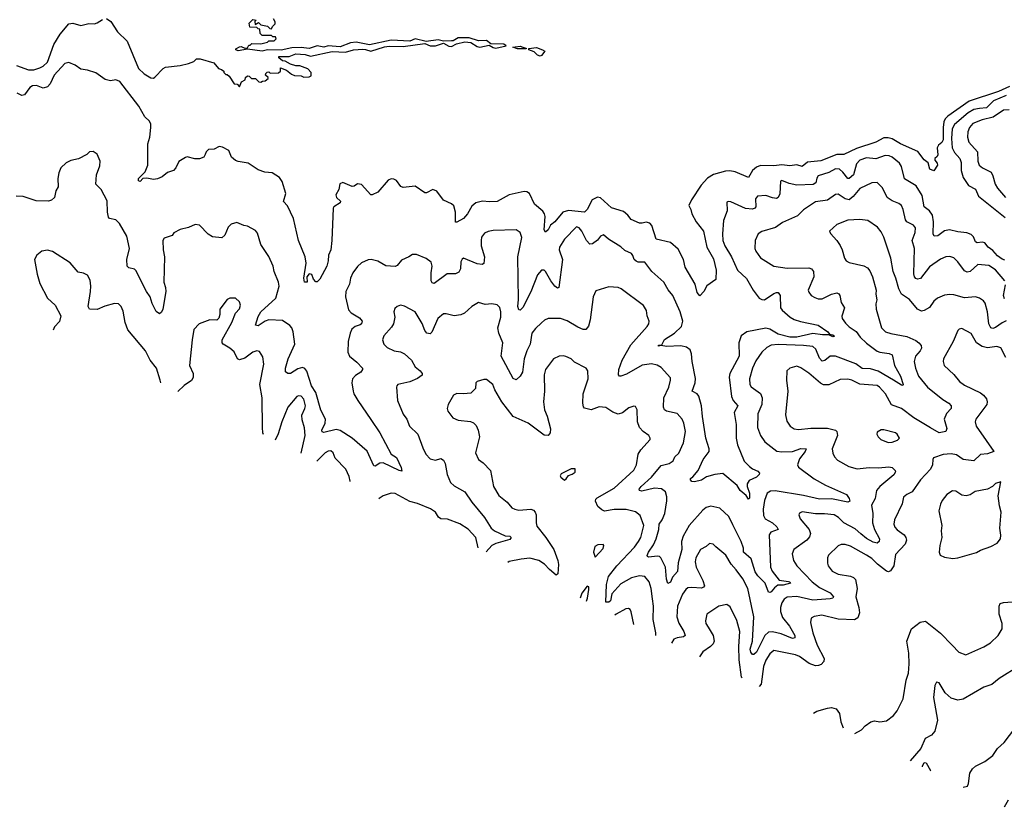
# Model space of a CAD drawing. Extents: x 2057697 to 2160550, y 827490 to 1016834.
# Tile 64 of 256: x 2099599 to 2106931, y 839518 to 845378. Entities that reach past the tile are written whole.
import ezdxf

# ---------------------------------------------------------------- set-up
doc = ezdxf.new("R2010")
doc.units = 0

msp = doc.modelspace()

# ---------------------------------------------------------------- linework, layer by layer
at = {"layer": '0CON20XD'}
for points in [[(2099575, 845038.6), (2099665.8, 845005.8), (2099704.3, 845005.7), (2099749.3, 845019.3), (2099775, 845032.5), (2099805, 845062.5), (2099852.7, 845195), (2099899.9, 845270.1), (2099965, 845346.9), (2099995, 845352.3), (2100055, 845335.7), (2100115, 845350.5), (2100155, 845347.5), (2100176.1, 845353.9), (2100215, 845379.8)], [(2100245, 845386.1), (2100278.7, 845365), (2100327.2, 845287.2), (2100398.2, 845218.2), (2100485, 845016), (2100525, 844976.2), (2100575, 844946.2), (2100595, 844943.8), (2100605, 844950), (2100666.7, 845015), (2100684.1, 845025.9), (2100795, 845036.7), (2100855, 845052.5), (2100895, 845067.5), (2100915, 845087.5), (2100943.3, 845086.7), (2101045, 845056.7), (2101080, 845015), (2101101.7, 845008.3), (2101120, 844995), (2101120, 844985), (2101135, 844970), (2101145, 844970), (2101159.3, 844959.3), (2101195, 844900), (2101218.3, 844898.3), (2101235, 844880), (2101250, 844915), (2101278.3, 844931.7), (2101281.7, 844948.3), (2101295, 844960), (2101308.3, 844958.3), (2101325, 844940), (2101355, 844940), (2101380, 844915), (2101395, 844912.5), (2101408.3, 844921.7), (2101427, 844923), (2101448.3, 844941.7), (2101448.3, 844948.3), (2101430, 844965), (2101431.7, 844978.3), (2101441.7, 844988.3), (2101455, 844990), (2101465, 844980), (2101527, 844983), (2101540, 844995), (2101540, 845020), (2101585, 845002.5), (2101622.5, 844972.5), (2101645, 844963.3), (2101695, 844960), (2101715, 844950), (2101755, 844952), (2101770, 844960), (2101770, 844985), (2101743.6, 845013.6), (2101685, 845033.8), (2101655, 845034), (2101615, 845046.7), (2101575, 845070), (2101555, 845072.5), (2101530, 845095), (2101530, 845105), (2101605, 845105.4), (2101655, 845123.3), (2101725, 845118.9), (2101765, 845106.2), (2101925, 845142.1), (2102024, 845136), (2102085, 845153.1), (2102155, 845158.6), (2102175, 845157.7), (2102215, 845143.2), (2102315, 845175.3), (2102350.3, 845180.3), (2102455, 845180), (2102615, 845201.2), (2102655, 845183.9), (2102695.3, 845184.7), (2102755, 845204.6), (2102795, 845182.3), (2102815, 845180), (2102851.9, 845198.1), (2102915, 845213), (2102958, 845208), (2103005, 845178.9), (2103025, 845174), (2103095, 845190), (2103125, 845170.9), (2103145, 845166.7), (2103222.5, 845185), (2103205, 845196.9), (2103107.5, 845197.5), (2103075, 845222.8), (2103015, 845220.4), (2102945, 845242.7), (2102865, 845243.9), (2102828.2, 845221.8), (2102815, 845220), (2102755, 845219.5), (2102715, 845227.8), (2102625, 845216.7), (2102545, 845234.7), (2102505, 845219.2), (2102365, 845226.7), (2102205, 845191.2), (2102105, 845212.2), (2102063.7, 845206.3), (2101985, 845176.7), (2101896.8, 845183.2), (2101865, 845173.4), (2101815, 845184.6), (2101755, 845164.1), (2101695, 845171.8), (2101625, 845168.8), (2101545, 845151.8), (2101445, 845154.6), (2101405, 845144.6), (2101295, 845160), (2101225, 845146.2), (2101207.5, 845155), (2101208.3, 845161.7), (2101235, 845177.5), (2101249.3, 845179.3), (2101275, 845167.5), (2101295, 845170), (2101305, 845190), (2101315, 845190), (2101328.3, 845201.7), (2101395, 845197.5), (2101445, 845210), (2101455, 845220), (2101495, 845220), (2101510, 845235), (2101505, 845250), (2101485, 845250), (2101475, 845260), (2101405, 845260), (2101390, 845275), (2101388.3, 845308.3), (2101375, 845310), (2101365, 845320), (2101313.3, 845323.3), (2101308.3, 845351.7), (2101335, 845380), (2101360, 845375), (2101350, 845365), (2101351.7, 845341.7), (2101378.3, 845358.3), (2101395, 845340), (2101445, 845330), (2101461.7, 845311.7), (2101475, 845310), (2101481.7, 845328.3), (2101501.7, 845348.3), (2101501.7, 845361.7), (2101490, 845385)], [(2103305, 845162), (2103272.5, 845175), (2103325, 845180.8), (2103372.5, 845165), (2103365, 845162.5), (2103305, 845162)], [(2103475, 845108.2), (2103455, 845114.7), (2103429, 845139), (2103390, 845155), (2103390, 845165), (2103447.5, 845172.5), (2103492, 845155), (2103510, 845145), (2103485, 845112.5), (2103475, 845108.2)], [(2106968.8, 844881.2), (2106887.8, 844845), (2106668.7, 844771.3), (2106509.7, 844660.3), (2106489.7, 844640.3), (2106481.5, 844618.5), (2106475.2, 844575), (2106474.8, 844485), (2106465.2, 844464.8), (2106442.2, 844445), (2106430, 844425), (2106436.1, 844373.9), (2106430, 844360), (2106412.5, 844345), (2106413.8, 844333.8), (2106431.7, 844311.7), (2106432.5, 844295), (2106406.7, 844253.3), (2106376.2, 844265), (2106362.9, 844312.9), (2106334.4, 844335), (2106287.2, 844397.2), (2106158, 844455), (2106095, 844490.8), (2106065, 844499.3), (2106035, 844498.6), (2105975, 844467.1), (2105830.4, 844419.6), (2105735, 844374.6), (2105685, 844374.4), (2105565, 844327), (2105465, 844318.9), (2105425, 844286.7), (2105385, 844299.5), (2105335, 844290.6), (2105275, 844299.4), (2105215, 844290.7), (2105115, 844292.6), (2105085, 844280.2), (2105056.7, 844255), (2105025, 844204.2), (2104926.7, 844246.7), (2104886.2, 844253.8), (2104855, 844251.2), (2104765, 844226.2), (2104721.6, 844198.4), (2104673.5, 844146.5), (2104602.2, 844037.8), (2104582.9, 843995), (2104597.5, 843965), (2104603.1, 843935), (2104637.3, 843875), (2104691.2, 843805), (2104716.9, 843686.9), (2104765, 843598.8), (2104784.2, 843515.8), (2104782.5, 843445), (2104715, 843397.5), (2104693.6, 843356.4), (2104665, 843322.5), (2104645, 843347.5), (2104629.7, 843409.7), (2104555, 843536.7), (2104541.9, 843595), (2104501.5, 843671.4), (2104445, 843720.4), (2104338.1, 843745), (2104306.1, 843846.1), (2104291.5, 843865), (2104265, 843872.9), (2104235, 843864.2), (2104215, 843865.3), (2104152.6, 843892.6), (2104127, 843925), (2104095, 843950.8), (2104005, 843979.1), (2103925, 844053.3), (2103901.5, 844058.6), (2103863, 844037), (2103824.6, 843965), (2103805, 843946.2), (2103685, 843957.9), (2103644.3, 843945.7), (2103582.9, 843875), (2103551.8, 843848.2), (2103535, 843814.3), (2103515, 843796.2), (2103505.8, 843815), (2103512.5, 843915), (2103508.2, 843935), (2103493.9, 843953.9), (2103433.4, 844005), (2103394.6, 844085), (2103376.7, 844096.7), (2103355, 844100.2), (2103245, 844076.1), (2103155, 844026.2), (2103096.9, 844023.1), (2103045, 844028.2), (2102995, 844015.4), (2102965, 843991.1), (2102932.7, 843935), (2102905, 843897.8), (2102855, 843871.2), (2102845, 843872.5), (2102845.4, 843945), (2102832.6, 843992.6), (2102815, 844007.5), (2102755.7, 844035), (2102705, 844102.5), (2102675, 844115.8), (2102628.8, 844091.2), (2102615, 844091.2), (2102545, 844140.8), (2102455, 844129.2), (2102437.9, 844137.9), (2102405, 844181.2), (2102385, 844192), (2102365, 844193.8), (2102343.3, 844185), (2102265, 844096.2), (2102225, 844076), (2102215, 844076.2), (2102145, 844152), (2102115, 844156), (2102090.3, 844139.7), (2102075, 844137.5), (2102005, 844167.5), (2101984.1, 844155.9), (2101976.2, 844115), (2101953.8, 844075), (2101958.8, 844055), (2101987.9, 844027.9), (2101985.8, 844015), (2101938.8, 843985), (2101932.5, 843975), (2101924.4, 843735), (2101915.6, 843665), (2101898, 843625), (2101896, 843585), (2101885.8, 843544.2), (2101835, 843447.5), (2101815, 843427.5), (2101805, 843427.5), (2101786.4, 843446.4), (2101775, 843482.5), (2101755, 843486.7), (2101737.5, 843465), (2101740, 843425), (2101720, 843425), (2101714, 843455), (2101733, 843567), (2101725.6, 843615), (2101675.7, 843735), (2101638.8, 843898.8), (2101592.8, 843992.8), (2101564.2, 844025), (2101580, 844085), (2101552.5, 844175), (2101535, 844203.3), (2101478, 844238), (2101425, 844244.2), (2101375, 844262), (2101300.8, 844310.8), (2101225, 844322), (2101205, 844331.2), (2101177.5, 844355), (2101156, 844405), (2101110.5, 844430.4), (2101085, 844433.8), (2101046.1, 844413.9), (2101005, 844413.3), (2100986.7, 844395), (2100981.2, 844375), (2100970, 844355), (2100937.7, 844342.3), (2100902.9, 844342.9), (2100847.3, 844357.3), (2100835, 844354), (2100785, 844322.5), (2100761.9, 844275), (2100745, 844257.1), (2100699.4, 844240.6), (2100660.2, 844209.8), (2100626.1, 844193.9), (2100595, 844188.1), (2100545, 844198.8), (2100515, 844196.7), (2100495, 844173.8), (2100485, 844180), (2100485, 844196.2), (2100534.4, 844245.6), (2100554.2, 844295), (2100552.5, 844455), (2100567.1, 844505), (2100576, 844575), (2100575, 844600), (2100565, 844622.5), (2100530, 844655), (2100485.7, 844735), (2100345, 844917.5), (2100315, 844931.2), (2100275, 844923.3), (2100235, 844933.8), (2100165, 844982), (2100105, 845002.9), (2100055, 845010.8), (2100011.2, 845038.8), (2099965, 845058.6), (2099935, 845053.3), (2099855, 844965.4), (2099825, 844901.4), (2099805, 844878.9), (2099775, 844870), (2099725, 844888.8), (2099695, 844886.6), (2099675.3, 844874.7), (2099635, 844818.8), (2099615, 844813.8), (2099581.3, 844831.3)], [(2106945, 844813.9), (2106851.1, 844775), (2106798.1, 844721.9), (2106747.1, 844717.1), (2106705, 844710.7), (2106661.8, 844685), (2106561.3, 844598.7), (2106543.1, 844566.9), (2106537, 844495), (2106543.2, 844425), (2106560.6, 844390.6), (2106600.2, 844345), (2106608.6, 844315), (2106608.9, 844255), (2106623.7, 844205), (2106663.8, 844145), (2106717.5, 844117.5), (2106738.9, 844065), (2106937.3, 843907.3)], [(2106967.9, 844707.9), (2106925, 844705.3), (2106847.2, 844652.8), (2106765, 844633.8), (2106697.5, 844605), (2106671.8, 844575), (2106660.4, 844545), (2106657.5, 844505), (2106666.2, 844466.2), (2106732.5, 844395), (2106734.6, 844325), (2106745, 844295.8), (2106767.5, 844275), (2106832.8, 844242.8), (2106846.7, 844216.7), (2106863.8, 844155), (2106881.2, 844125), (2106938.9, 844055)], [(2104933.2, 842306.8), (2104933.2, 842265), (2104945.3, 842215.3), (2104993.1, 842093.1), (2105032.6, 842052.6), (2105055, 842036), (2105095, 842020), (2105108.8, 842005), (2105106.7, 841995), (2105086.2, 841975), (2105030.9, 841949.1), (2105016.7, 841925), (2105015.4, 841905), (2105034.3, 841855), (2105033, 841817), (2105025, 841810), (2105009.1, 841839.1), (2104965, 841874.2), (2104941.7, 841911.7), (2104835, 842000.6), (2104775, 841995.2), (2104712.2, 841977.8), (2104675, 841951.1), (2104625, 841940), (2104605, 841943.1), (2104594.3, 841955), (2104594.2, 841965), (2104612.7, 841977.3), (2104652, 842025), (2104689.2, 842105), (2104732.9, 842165), (2104732.2, 842185), (2104708.9, 842265), (2104683.6, 842426.4), (2104676.1, 842505), (2104656.4, 842576.4), (2104643.3, 842593.3), (2104605.7, 842615), (2104628.8, 842675), (2104630.6, 842709.4), (2104606, 842834), (2104602.1, 842892.1), (2104592.4, 842922.4), (2104565, 842942.7), (2104522.5, 842952.5), (2104416.1, 842946.1), (2104376.4, 842953.6), (2104355, 842950), (2104355, 842955.6), (2104380.7, 842959.3), (2104400.4, 842999.6), (2104475.5, 843045), (2104528.2, 843095), (2104536.1, 843135), (2104517.3, 843205), (2104463.8, 843325), (2104428.5, 843368.6), (2104395.4, 843425.4), (2104305.5, 843505.5), (2104255, 843573.8), (2104205, 843574.3), (2104190.7, 843580.7), (2104175.8, 843595), (2104166, 843624), (2104155, 843638.8), (2104105, 843662), (2104075, 843689.2), (2103982.5, 843745), (2103946.4, 843776.4), (2103925, 843768.8), (2103901.1, 843738.9), (2103865, 843711.4), (2103845, 843707.1), (2103818.6, 843735), (2103785, 843806), (2103765, 843828.8), (2103744.2, 843835.8), (2103655.7, 843745), (2103618.1, 843685), (2103616.7, 843665), (2103640, 843595), (2103614.2, 843385.8), (2103605, 843380.8), (2103585, 843394.3), (2103554.8, 843434.8), (2103515, 843505.8), (2103505, 843515.7), (2103485, 843515.7), (2103455, 843480.8), (2103405, 843354.3), (2103345, 843236.7), (2103325, 843216), (2103315, 843220), (2103308.8, 843245), (2103313.4, 843296.6), (2103309.6, 843615), (2103337.8, 843757.8), (2103326.2, 843795), (2103295, 843813.8), (2103125, 843809.4), (2103086.7, 843803.3), (2103059.4, 843790.6), (2103038.9, 843761.1), (2103034.5, 843735), (2103036.5, 843695), (2103060, 843615), (2103055, 843563.3), (2103043.9, 843556.1), (2103005, 843561.4), (2102905, 843603.3), (2102895, 843597.5), (2102884.3, 843575.7), (2102881.4, 843525), (2102869.1, 843500.9), (2102843.3, 843486.7), (2102783.3, 843486.7), (2102685, 843414.5), (2102670.2, 843420.2), (2102664, 843435), (2102662.5, 843495), (2102670.6, 843545), (2102663.8, 843575), (2102625, 843601.2), (2102555, 843630), (2102525, 843630), (2102496.7, 843615), (2102441.2, 843588.8), (2102411.2, 843548.8), (2102395, 843542), (2102325, 843545.8), (2102265, 843580.8), (2102216.1, 843593.9), (2102195, 843592), (2102145, 843568.8), (2102115, 843542.9), (2102080, 843495), (2102062.5, 843455), (2102055, 843411.2), (2102028.9, 843355), (2102025.6, 843315), (2102048.6, 843218.6), (2102066.3, 843196.3), (2102128.7, 843158.7), (2102150.5, 843135), (2102145, 843115.8), (2102135, 843107.5), (2102097.5, 843095), (2102073.1, 843075), (2102058.9, 843045), (2102045.5, 842985), (2102042.5, 842905), (2102054.4, 842875), (2102110.8, 842830.8), (2102152.5, 842785), (2102152.5, 842775), (2102139.2, 842755), (2102100, 842730), (2102078.1, 842705), (2102073.1, 842675), (2102083.1, 842615), (2102088.1, 842595), (2102116.7, 842545), (2102212.7, 842402.7), (2102281.8, 842305), (2102365, 842146), (2102405, 842120), (2102440, 842045), (2102445, 842020), (2102425, 842023.3), (2102305, 842080), (2102281.1, 842078.9), (2102245, 842056.2), (2102235, 842057.5), (2102186.8, 842166.8), (2102075.8, 842265), (2101985, 842320.4), (2101955, 842328.8), (2101865, 842307.5), (2101851.1, 842311.1), (2101850, 842325), (2101874.2, 842375.8), (2101877.2, 842405), (2101842.5, 842472.5), (2101804.4, 842605), (2101772.9, 842655), (2101737.3, 842762.7), (2101723.1, 842783.1), (2101705, 842791.5), (2101669.2, 842780.8), (2101615, 842745.6), (2101595, 842746), (2101579.2, 842759.2), (2101577.8, 842785), (2101597.2, 842855), (2101647.3, 842965), (2101634.5, 843055), (2101624.4, 843085), (2101611.7, 843101.7), (2101555, 843139.5), (2101455, 843144.6), (2101425.9, 843134.1), (2101375, 843100.5), (2101354.5, 843104.6), (2101375, 843168.8), (2101394.5, 843205), (2101506.7, 843305), (2101530.6, 843395), (2101525.5, 843425.5), (2101493.1, 843505), (2101485.7, 843545), (2101455, 843616), (2101394.2, 843705), (2101369.7, 843789.7), (2101355, 843808.8), (2101295, 843841.2), (2101267.7, 843847.7), (2101215, 843868.8), (2101174.3, 843855.7), (2101151.2, 843835), (2101125.7, 843774.3), (2101105, 843756.2), (2101035, 843763.8), (2101003, 843783), (2100938.8, 843848.8), (2100905, 843853.3), (2100855, 843831.2), (2100795, 843816.2), (2100747, 843793), (2100735, 843772.5), (2100675, 843753.3), (2100664, 843735), (2100667.5, 843665), (2100677.5, 843615), (2100671.4, 843425), (2100684, 843385), (2100686.2, 843355), (2100665.8, 843225), (2100655, 843202.5), (2100639.3, 843190.7), (2100615, 843207.5), (2100585, 843266.7), (2100571.1, 843315), (2100542.9, 843355), (2100465, 843511.2), (2100455, 843522), (2100412.7, 843532.7), (2100398.8, 843545), (2100396.7, 843595), (2100417.3, 843675), (2100396.9, 843766.9), (2100341.4, 843861.4), (2100315, 843888.6), (2100268.8, 843898.8), (2100259.4, 843909.4), (2100251.9, 843945), (2100250.9, 844030.9), (2100206.2, 844115), (2100166.2, 844155), (2100172, 844225), (2100195, 844290), (2100198.8, 844325), (2100175, 844377.5), (2100146.4, 844396.4), (2100120, 844395), (2100100, 844375), (2100036.4, 844343.6), (2099979.3, 844330.7), (2099945, 844313.3), (2099906.7, 844275), (2099891.2, 844238.8), (2099882.7, 844197.3), (2099885.7, 844135), (2099867.5, 844105), (2099858, 844055), (2099835.7, 844034.3), (2099812.7, 844027.3), (2099721.2, 844031.2), (2099625, 844062), (2099573.9, 844066.1)], [(2106935, 843590), (2106915, 843597.1), (2106880.9, 843620.9), (2106845, 843661), (2106811.6, 843685), (2106785, 843718.8), (2106765, 843723.8), (2106727.9, 843717.9), (2106716, 843725), (2106701.9, 843761.9), (2106685, 843779.5), (2106652.2, 843792.2), (2106585, 843799.2), (2106524, 843814), (2106485, 843806.1), (2106435, 843770), (2106407.9, 843767.9), (2106400.4, 843785), (2106404.8, 843875), (2106395.3, 843925), (2106375.2, 843955.2), (2106333.8, 843985), (2106320.6, 844070.6), (2106275, 844142.2), (2106188.6, 844195), (2106165.5, 844285), (2106150.7, 844310.7), (2106095, 844355.4), (2106073.3, 844365), (2106045, 844367.5), (2105975, 844344), (2105905, 844350), (2105855, 844332.3), (2105831.6, 844305), (2105808.2, 844225), (2105775, 844195.5), (2105765, 844195.6), (2105727.8, 844245), (2105705, 844265.3), (2105675, 844269.6), (2105625, 844241.9), (2105544.8, 844215.3), (2105535, 844198.8), (2105528.2, 844165), (2105507.1, 844152.9), (2105386.6, 844146.6), (2105328.3, 844158.3), (2105275, 844181.2), (2105265, 844177.5), (2105258.3, 844081.7), (2105247.5, 844055), (2105235, 844048.6), (2105205, 844051.8), (2105155, 844069.5), (2105093.6, 844066.4), (2105079.4, 844045), (2105081.4, 843985), (2105074, 843975), (2105055, 843968.2), (2105004.3, 843974.3), (2104895, 844023.8), (2104875, 844026.7), (2104865, 844020), (2104866.7, 843955), (2104839.4, 843885), (2104831.5, 843785), (2104836.2, 843735), (2104850, 843695), (2104900.5, 843615), (2104945, 843515.7), (2105012.5, 843452.5), (2105060, 843365), (2105105, 843306.5), (2105125, 843295.4), (2105145, 843294.6), (2105215, 843341.5), (2105235, 843349.5), (2105247.8, 843347.8), (2105262.5, 843325), (2105264.5, 843235), (2105276.7, 843216.7), (2105337.1, 843165), (2105367.4, 843147.4), (2105413.5, 843133.5), (2105545.3, 843105.4), (2105616, 843055), (2105628.3, 843038.3), (2105655, 843033.8), (2105666.1, 843023.9), (2105655, 843019.2), (2105624.2, 843034.2), (2105577.6, 843032.3), (2105505, 843043.4), (2105385, 843016.7), (2105335, 843016.1), (2105248.3, 843038.3), (2105185, 843075.2), (2105155, 843083), (2105015, 843056.2), (2104971.4, 843025), (2104953.1, 842975), (2104956.9, 842875), (2104887.3, 842745), (2104881.9, 842718.1), (2104898.5, 842575), (2104911.5, 842545), (2104946.4, 842505), (2104920, 842455), (2104935.2, 842365.2), (2104933.2, 842306.8)], [(2106934.1, 843434.1), (2106865, 843517.5), (2106815, 843550.5), (2106735, 843557.3), (2106677.5, 843505), (2106655, 843500.9), (2106635, 843509.5), (2106585, 843576.7), (2106555, 843605.7), (2106525, 843616.9), (2106495, 843613.1), (2106455, 843597.1), (2106375, 843538.8), (2106306.9, 843453.1), (2106285, 843447.1), (2106271.5, 843451.5), (2106261.5, 843465), (2106257.5, 843487.5), (2106261.3, 843675), (2106244.6, 843735), (2106266.2, 843795), (2106269.8, 843829.8), (2106255, 843850.6), (2106205, 843873.3), (2106195, 843888.8), (2106178.8, 843965), (2106165.3, 843995.3), (2106145, 844011.5), (2106095, 844030), (2106059.5, 844055), (2106025, 844126), (2105985, 844167.1), (2105945, 844165.6), (2105855, 844122.9), (2105805, 844062.7), (2105775, 844039.1), (2105745, 844046.2), (2105695, 844079.1), (2105675, 844077.5), (2105615, 844035.4), (2105525, 844021.9), (2105435.3, 843964.6), (2105390.8, 843919.2), (2105280.5, 843869.6), (2105227.2, 843832.8), (2105126.7, 843803.3), (2105098.8, 843785), (2105075.8, 843735), (2105074.4, 843675), (2105080, 843655), (2105116.3, 843606.3), (2105215.9, 843544.1), (2105315, 843530), (2105475, 843530.9), (2105496, 843525), (2105510.6, 843505), (2105511.5, 843465), (2105471.4, 843365), (2105475, 843350), (2105494, 843325), (2105520.9, 843310.9), (2105545, 843301.4), (2105575, 843301.4), (2105643.7, 843336.3), (2105685, 843345.5), (2105698.5, 843338.5), (2105706.5, 843325), (2105715.4, 843275), (2105740.5, 843235), (2105721.7, 843171.7), (2105724.6, 843154.6), (2105749.2, 843119.2), (2105775, 843092.2), (2105828.4, 843058.4), (2105857.3, 843015), (2105905, 842970.9), (2105985, 842912.1), (2106005, 842903.8), (2106074.6, 842894.6), (2106095.7, 842885), (2106112.5, 842805), (2106157.1, 842725), (2106178, 842665), (2106175, 842657.5), (2106165, 842658.8), (2106106.6, 842696.6), (2105992.9, 842762.9), (2105935, 842781.5), (2105873.5, 842783.5), (2105825, 842818.2), (2105675, 842874), (2105635, 842873.8), (2105595, 842841.5), (2105575, 842838.2), (2105555, 842858.6), (2105527.5, 842927.5), (2105505, 842946), (2105434.8, 842954.8), (2105247.4, 842962.6), (2105195, 842956.1), (2105162, 842938), (2105125.3, 842904.7), (2105079.6, 842840.4), (2105055.4, 842785), (2105033.9, 842705), (2105037.3, 842665), (2105045.4, 842645.4), (2105115, 842597.1), (2105128.9, 842565), (2105124.7, 842515.4), (2105094.5, 842445), (2105094.4, 842345), (2105114.4, 842285), (2105146.9, 842236.9), (2105238.1, 842168.1), (2105275, 842162), (2105354.6, 842164.6), (2105415, 842187.2), (2105456.2, 842186.2), (2105448.9, 842165), (2105405, 842111.2), (2105391.4, 842065), (2105399.7, 842049.7), (2105515, 841963.1), (2105600, 841915), (2105756.4, 841846.4), (2105775.9, 841815.9), (2105780, 841795), (2105765, 841788.5), (2105645, 841812.4), (2105555, 841810.7), (2105435, 841838.8), (2105225, 841873.2), (2105190, 841870), (2105165, 841854.4), (2105145, 841800), (2105134.2, 841735), (2105139.1, 841689.1), (2105149.6, 841665), (2105205, 841634.1), (2105236.2, 841605), (2105247.1, 841585), (2105192.2, 841565), (2105180, 841545), (2105189.6, 841305), (2105201.8, 841275), (2105255, 841206.9), (2105325, 841198.5), (2105334, 841195), (2105338, 841185), (2105285, 841170), (2105245, 841170.9), (2105218.9, 841151.1), (2105195, 841121.5), (2105185, 841115.7), (2105175, 841118.8), (2105151.1, 841185), (2105095, 841240), (2105075, 841270), (2105046.5, 841366.5), (2104989.2, 841415), (2104989.5, 841445), (2104972.7, 841495), (2104909.9, 841619.9), (2104880.5, 841680.5), (2104812.4, 841742.4), (2104745, 841759.4), (2104712, 841748), (2104685, 841729.5), (2104585, 841615.4), (2104539.3, 841535), (2104527.1, 841495), (2104529.1, 841435), (2104503.6, 841336.4), (2104496.7, 841273.3), (2104460, 841230), (2104445, 841192.5), (2104425, 841183.3), (2104415.6, 841215), (2104407.8, 841305), (2104373.6, 841373.6), (2104363.3, 841383.3), (2104346.5, 841386.5), (2104285, 841378.1), (2104273.2, 841383.2), (2104272.1, 841392.1), (2104280.4, 841415), (2104319.2, 841470.8), (2104338.4, 841515), (2104357.9, 841585), (2104362, 841625), (2104384.2, 841655.8), (2104403.1, 841705), (2104417.5, 841797.5), (2104418, 841828), (2104406.9, 841865), (2104377.4, 841887.4), (2104325, 841891.5), (2104230.8, 841870.8), (2104214.6, 841874.6), (2104212.7, 841885), (2104226.4, 841905), (2104305, 841973.6), (2104375, 842062), (2104435, 842075.5), (2104465.4, 842094.6), (2104478.1, 842125), (2104506.2, 842153.8), (2104541.2, 842228.8), (2104556.2, 842315), (2104545.5, 842375), (2104533.3, 842405), (2104495, 842449.2), (2104415, 842465.6), (2104401.9, 842475), (2104392.9, 842495), (2104396.5, 842565), (2104432.5, 842645), (2104445.5, 842695), (2104444.5, 842714.5), (2104375, 842790.8), (2104347.3, 842807.3), (2104305, 842817.3), (2104235, 842806.7), (2104118.7, 842741.3), (2104075.9, 842725.9), (2104065, 842726.7), (2104058.8, 842735), (2104060, 842775), (2104084.8, 842845.2), (2104149.9, 842960.1), (2104272.5, 843095), (2104284.2, 843115), (2104285.9, 843134.1), (2104270.8, 843175), (2104266.9, 843215), (2104245, 843250.8), (2104078, 843375), (2104055, 843384.4), (2103985, 843389.4), (2103888.3, 843361.7), (2103870, 843315), (2103848.2, 843145), (2103835, 843098.8), (2103815, 843074), (2103795, 843074.3), (2103755, 843091.4), (2103675, 843138.6), (2103625, 843155.7), (2103535, 843154), (2103507.7, 843142.3), (2103485, 843123.8), (2103439.3, 843080.7), (2103413.8, 843046.2), (2103399.2, 842965), (2103375.5, 842915), (2103356.1, 842853.9), (2103342.5, 842755), (2103325, 842725.8), (2103295, 842698.8), (2103275, 842707.5), (2103184.1, 842874.1), (2103197.8, 842975), (2103167.9, 843045), (2103158.6, 843085), (2103180.8, 843165), (2103182.9, 843205), (2103175, 843237.5), (2103155, 843256.7), (2103113.9, 843263.9), (2103065, 843258.6), (2103015, 843273.8), (2102965, 843244), (2102912, 843195), (2102885, 843183.3), (2102835, 843174.4), (2102775, 843190), (2102755, 843189.2), (2102713.3, 843155), (2102667.4, 843052.6), (2102655, 843042), (2102632, 843045)], [(2106945, 843137.7), (2106915, 843123.8), (2106865, 843086.8), (2106845, 843081.5), (2106830.8, 843085), (2106815.3, 843115.3), (2106806.2, 843205), (2106788, 843268), (2106775, 843287.5), (2106746.6, 843306.6), (2106715.5, 843315.5), (2106635, 843309.5), (2106555, 843331.9), (2106525, 843333.1), (2106485, 843328.1), (2106434.5, 843305.4), (2106405.4, 843284.6), (2106373.3, 843236.7), (2106335, 843213.5), (2106315, 843210), (2106284.5, 843225), (2106225, 843296.5), (2106165.5, 843335), (2106144.5, 843375), (2106124.4, 843455), (2106104.4, 843505), (2106085.6, 843605), (2106035, 843760), (2106015, 843798.8), (2105986.2, 843835), (2105915, 843884.2), (2105855, 843891.9), (2105765, 843887.1), (2105683.3, 843855), (2105630, 843805), (2105636.4, 843786.4), (2105684, 843735), (2105708.3, 843698.3), (2105724.3, 843665), (2105740, 843605), (2105753.8, 843585), (2105775, 843571.9), (2105885, 843547.8), (2105912.8, 843532.8), (2105929.5, 843509.5), (2105950, 843465), (2105975.9, 843365.9), (2105974.2, 843335), (2105982.5, 843295), (2105974.2, 843264.2), (2105977.1, 843225), (2106016.7, 843085), (2106046.5, 843056.5), (2106085, 843043.6), (2106205, 843020.4), (2106271.5, 842991.5), (2106294.7, 842974.7), (2106311.1, 842955), (2106315.5, 842935), (2106305.5, 842915), (2106269.5, 842875), (2106259.5, 842835), (2106269.6, 842785), (2106293.1, 842725), (2106359.4, 842645), (2106472.7, 842552.7), (2106518, 842525), (2106535.7, 842505), (2106535.6, 842485), (2106501.7, 842448.3), (2106483.1, 842405), (2106503.9, 842336.1), (2106496.7, 842315), (2106445, 842303.8), (2106381.3, 842341.3), (2106257, 842417), (2106165, 842484.6), (2106091.4, 842511.4), (2106045.5, 842595), (2106001.1, 842645), (2105985, 842655.4), (2105855, 842667.3), (2105795, 842697.3), (2105765, 842703.8), (2105709.4, 842700.6), (2105625, 842662.2), (2105585, 842661.5), (2105563.2, 842673.2), (2105475, 842748.1), (2105415, 842788.6), (2105385, 842800), (2105335, 842786.2), (2105311.2, 842765), (2105309.2, 842695), (2105318.6, 842615), (2105302.8, 842437.2), (2105310.6, 842390.6), (2105335.7, 842355), (2105365, 842334.4), (2105397.9, 842327.9), (2105490.6, 842339.4), (2105615, 842339.1), (2105674.5, 842324.5), (2105684.4, 842314.4), (2105688.1, 842285), (2105648, 842185), (2105653, 842153), (2105666, 842125), (2105689.7, 842099.7), (2105773, 842053), (2105835, 842035.6), (2105925, 842045.5), (2105995, 842043.3), (2106070.9, 842050.9), (2106095.4, 842045.4), (2106118, 842025), (2106120, 842015), (2106109.5, 841990.5), (2106004.5, 841905), (2105979.1, 841875), (2105968.2, 841815), (2105941.8, 841765), (2105951.1, 841705), (2105948.9, 841635), (2105963.9, 841583.9), (2106001.4, 841515), (2105998, 841495), (2105985, 841484.4), (2105955, 841491.5), (2105905, 841518), (2105863.6, 841553.6), (2105820.6, 841590.6), (2105735.8, 841635), (2105697.1, 841675), (2105663.4, 841693.4), (2105591.9, 841702), (2105525, 841701.5), (2105425, 841715.8), (2105405, 841707.5), (2105400, 841695), (2105410, 841665), (2105478.6, 841585), (2105488.1, 841555), (2105479.2, 841530.8), (2105460, 841505), (2105364.2, 841435), (2105351.4, 841405), (2105361.9, 841355), (2105386.7, 841315), (2105500, 841195), (2105555, 841153.1), (2105634.3, 841114.3), (2105660, 841085), (2105653.8, 841075), (2105635, 841069.6), (2105505, 841059.6), (2105385, 841087.5), (2105315, 841081.1), (2105292.7, 841067.2), (2105275, 841038.6), (2105264.7, 841005), (2105264.7, 840974.7), (2105279.2, 840929.2), (2105331.3, 840865), (2105370, 840795), (2105370, 840780), (2105355, 840774.1), (2105268.3, 840808.3), (2105205, 840822.8), (2105175, 840820.7), (2105147.8, 840795), (2105085, 840672.9), (2105065, 840655.4), (2105055, 840654), (2105042.6, 840672.6), (2105039.6, 840695), (2105057.1, 840755), (2105066.8, 840935), (2105021.3, 841145), (2104985, 841217.8), (2104935.3, 841285.3), (2104896.3, 841326.3), (2104856.5, 841395), (2104782.5, 841455), (2104763.3, 841475), (2104735, 841480), (2104711.7, 841458.3), (2104668, 841435), (2104634.3, 841375), (2104629.4, 841345), (2104636.9, 841305), (2104686.2, 841205), (2104698.5, 841165), (2104692, 841155), (2104675, 841148.2), (2104605, 841153.8), (2104575, 841150), (2104560.5, 841139.6), (2104535.8, 841104.2), (2104498.6, 841015), (2104492.9, 840935), (2104507.1, 840887.1), (2104544.4, 840825), (2104554, 840795), (2104543.3, 840786.7), (2104495, 840779.1), (2104471.4, 840768.6), (2104453.3, 840739.3)], [(2100649, 842676.4), (2100645.5, 842695), (2100616.9, 842785), (2100570, 842845), (2100535, 842913.8), (2100405, 843071.2), (2100383.5, 843125), (2100370.7, 843210.7), (2100355, 843243.8), (2100335, 843264), (2100305, 843266.9), (2100232.7, 843247.3), (2100175, 843220.8), (2100120, 843225), (2100110, 843245), (2100125.6, 843355), (2100130, 843395), (2100125, 843440), (2100105, 843476.7), (2100075, 843491.2), (2100035, 843500), (2099975, 843570), (2099842.7, 843652.7), (2099805, 843663.8), (2099765, 843656), (2099726.7, 843625), (2099710, 843595), (2099728.8, 843485), (2099750, 843415), (2099805, 843306.2), (2099863.4, 843253.4), (2099906, 843175), (2099895, 843132.5), (2099857.7, 843092.3), (2099847.2, 843067.5)], [(2106932.3, 843302.3), (2106926.2, 843325), (2106941.1, 843405)], [(2101415, 842292.3), (2101410.4, 842305), (2101406.6, 842345), (2101405.4, 842565.4), (2101387.5, 842665), (2101418.1, 842815), (2101410.3, 842870.3), (2101385, 842908.8), (2101365, 842914), (2101335, 842905.5), (2101275, 842860.5), (2101235, 842846.5), (2101221.1, 842855), (2101195.8, 842905.8), (2101164.2, 842935), (2101113.8, 842963.8), (2101105.8, 842975), (2101105.8, 842995), (2101180, 843125), (2101206.2, 843195), (2101235, 843227.5), (2101243.8, 843255), (2101235, 843280), (2101206.4, 843306.4), (2101165, 843306), (2101145, 843296.2), (2101090, 843225), (2101090, 843185), (2101083, 843157), (2101066.4, 843143.6), (2101015, 843143.8), (2100935, 843116.2), (2100897, 843073), (2100882.2, 842995), (2100863.1, 842805), (2100891.4, 842745), (2100890, 842715), (2100877.6, 842692.4), (2100825, 842657.5), (2100777.7, 842611.8)], [(2102632, 843045), (2102615, 843066), (2102596.8, 843116.8), (2102545, 843204), (2102465, 843247.1), (2102435, 843254.3), (2102410, 843245), (2102391.7, 843228.3), (2102386.2, 843205), (2102392.9, 843165), (2102381.9, 843115), (2102368.6, 843091.4), (2102310, 843025), (2102301.4, 842995), (2102310, 842965), (2102335, 842940), (2102386.7, 842915), (2102435, 842906.7), (2102465, 842892.5), (2102515.5, 842845.5), (2102544.6, 842794.6), (2102582, 842765), (2102596, 842745), (2102595, 842733.8), (2102560.6, 842709.4), (2102505, 842684.5), (2102416, 842664), (2102406.7, 842655), (2102406, 842645), (2102412.9, 842545), (2102455, 842443.3), (2102480.8, 842405), (2102502.5, 842355), (2102565, 842293.8), (2102602, 842192), (2102624.2, 842145), (2102655, 842111.2), (2102695, 842100.8), (2102735, 842112), (2102755, 842102), (2102767.8, 842075), (2102781.1, 841995), (2102806.7, 841935), (2102835, 841909.5), (2102914.6, 841864.6), (2102965, 841787.1), (2103061.2, 841675), (2103111.1, 841595), (2103135, 841574.7), (2103215, 841538.9), (2103248.8, 841535), (2103259.2, 841525), (2103248.7, 841511.3), (2103145, 841480.9), (2103113.9, 841466.1), (2103073.6, 841419.4)], [(2106941.8, 842865), (2106905, 842935.6), (2106875, 842946.2), (2106805, 842935.9), (2106765.7, 842945.7), (2106724.5, 842975), (2106685, 843044.2), (2106615, 843080), (2106595, 843076), (2106583.8, 843065), (2106551.4, 842985), (2106479.2, 842855), (2106475.7, 842835), (2106484.2, 842805), (2106555, 842739.2), (2106598.6, 842685), (2106635, 842660), (2106755, 842602.2), (2106777.1, 842585), (2106797.4, 842557.4), (2106804.3, 842535), (2106800, 842515), (2106719.4, 842405), (2106712.9, 842385), (2106721.9, 842355), (2106796.4, 842246.4), (2106853.3, 842165), (2106805, 842148.2), (2106755, 842142.1), (2106705, 842096.5), (2106624.6, 842104.6), (2106575, 842141.4), (2106535, 842148.9), (2106475, 842142.2), (2106405, 842117.5), (2106398.8, 842105), (2106397.5, 842065), (2106380.8, 842035), (2106307.8, 841955), (2106245.6, 841865), (2106204.2, 841845), (2106181.4, 841825), (2106170.5, 841775), (2106113.4, 841656.6), (2106109.1, 841625), (2106115, 841602.5), (2106132.4, 841582.4), (2106184.6, 841544.6), (2106198.9, 841525), (2106202.9, 841505), (2106193.8, 841475), (2106121.5, 841398.5), (2106107.3, 841315), (2106083.8, 841276.2), (2106068.9, 841271.1), (2106055, 841274.6), (2105987.3, 841327.3), (2105945, 841368.5), (2105905, 841394.6), (2105785, 841460), (2105747, 841473), (2105715, 841472.2), (2105695, 841464.4), (2105622.9, 841395), (2105614.4, 841375), (2105613.4, 841333.4), (2105620, 841315), (2105649.2, 841275), (2105695, 841252.5), (2105786.9, 841236.9), (2105807.6, 841227.6), (2105821.9, 841211.9), (2105835.6, 841145), (2105826.2, 841085), (2105848.8, 841005), (2105852.5, 840965), (2105841.4, 840928.6), (2105815, 840913.9), (2105695, 840918.4), (2105573.4, 840946.6), (2105515, 840937.1), (2105494, 840925), (2105487.3, 840892.7), (2105504.5, 840815), (2105537.9, 840725), (2105589.2, 840625), (2105586.7, 840603.3), (2105568.5, 840581.5), (2105548.3, 840571.7), (2105525, 840571.2), (2105478.6, 840588.6), (2105405, 840640), (2105375, 840653.5), (2105215, 840683.3), (2105185, 840658.9), (2105155, 840612.5), (2105139.1, 840565), (2105119.4, 840435), (2105106.1, 840417.4)], [(2104336.7, 840796.7), (2104337.1, 840815), (2104317.1, 840915), (2104318.6, 841015), (2104312.2, 841067.8), (2104300.3, 841145), (2104285.4, 841195.4), (2104254.6, 841234.6), (2104215, 841241.3), (2104155, 841225.7), (2104075, 841181), (2104008.3, 841105), (2103999.5, 841055), (2103985, 841044.1), (2103964.4, 841045), (2103969.1, 841175), (2103984.5, 841235.5), (2104044.5, 841315), (2104176.4, 841453.6), (2104207.3, 841495), (2104225.3, 841525), (2104246.1, 841615), (2104219.4, 841689.4), (2104185, 841716.7), (2104114.6, 841734.6), (2104025, 841734.6), (2103955, 841721.8), (2103935, 841730), (2103904.4, 841755), (2103885.8, 841795), (2103888.8, 841811.2), (2103898.3, 841821.7), (2104025, 841893.1), (2104172.7, 842027.3), (2104192.5, 842065), (2104205, 842146.2), (2104225, 842177.5), (2104293.8, 842255), (2104294, 842265), (2104284.2, 842284.2), (2104242, 842315), (2104214.3, 842345), (2104199.2, 842385), (2104197.5, 842475), (2104185, 842500), (2104173, 842503), (2104135, 842490), (2104087.6, 842452.4), (2104055, 842442.9), (2104017, 842457), (2103963.2, 842493.2), (2103915, 842497.1), (2103855, 842474.3), (2103805, 842487.5), (2103797.5, 842497.5), (2103793.5, 842525), (2103795.3, 842594.6), (2103831.9, 842705), (2103828.8, 842765), (2103817.5, 842785), (2103730.3, 842830.3), (2103705, 842856), (2103665, 842872.5), (2103645, 842878), (2103615.8, 842874.2), (2103573.3, 842855), (2103513.8, 842775), (2103504.2, 842735), (2103508, 842615), (2103500, 842535), (2103507.9, 842475), (2103527.2, 842427.2), (2103551.5, 842335), (2103549.2, 842305), (2103535, 842284), (2103505, 842285.8), (2103386.4, 842376.4), (2103274.7, 842424.7), (2103190.5, 842535), (2103138, 842625), (2103123.3, 842665), (2103075, 842700.8), (2103055, 842701.4), (2103006.7, 842685), (2102996.7, 842675), (2102993.3, 842635), (2102959.5, 842600.4), (2102905, 842593.3), (2102855, 842596.7), (2102830, 842585), (2102788.8, 842515), (2102781.2, 842485), (2102786.7, 842465), (2102825, 842416.7), (2102865, 842398), (2102955, 842388.1), (2102977.5, 842377.5), (2102997.8, 842357.8), (2103011.9, 842325), (2103022, 842275), (2102994.3, 842154.3), (2103015.7, 842105.7), (2103051.1, 842081.1), (2103105.7, 842025), (2103126.9, 841905), (2103167.6, 841837.6), (2103228, 841788), (2103265, 841746), (2103285, 841735.8), (2103315, 841729.4), (2103405, 841735.5), (2103425, 841728.6), (2103437.5, 841715), (2103444.5, 841694.5), (2103444.5, 841634.6), (2103450.2, 841610.2), (2103517.3, 841525), (2103575.5, 841435), (2103605.4, 841355), (2103610.5, 841325), (2103605.7, 841255), (2103595, 841246.2), (2103545, 841286.4), (2103508, 841327.9), (2103465, 841353.2), (2103399.1, 841370.9), (2103334.4, 841364.4), (2103245, 841347.1), (2103233.7, 841340.5)], [(2101695.4, 842151.8), (2101724, 842285), (2101720.4, 842340.4), (2101701.9, 842401.9), (2101699.1, 842435), (2101723.1, 842485), (2101726.4, 842505), (2101715.5, 842555), (2101695, 842576.9), (2101675, 842580.6), (2101662.5, 842575), (2101595.3, 842494.7), (2101550.9, 842385), (2101525, 842295.8), (2101501.1, 842249.1)], [(2106065, 842232.5), (2106095, 842234), (2106135, 842250), (2106150, 842265), (2106133.3, 842295), (2106120, 842305), (2106033.6, 842326.4), (2106013.6, 842326.4), (2105985, 842310), (2105982.5, 842295), (2105992.5, 842275), (2106012.5, 842255), (2106065, 842232.5)], [(2102058.9, 841942.9), (2102059.1, 841945), (2102051.9, 841978.1), (2102026.7, 842035), (2101947.1, 842115), (2101932.9, 842155), (2101915, 842169.4), (2101895, 842167.8), (2101875, 842155.4), (2101810.7, 842093.9)], [(2103655, 841952.5), (2103669.3, 841960.7), (2103685, 841987.5), (2103713.3, 841996.7), (2103735, 842012.5), (2103736.4, 842036.4), (2103705, 842037.5), (2103630.5, 841999.6), (2103623.3, 841985), (2103627.5, 841975), (2103655, 841952.5)], [(2106548.3, 841368.3), (2106585, 841374), (2106725, 841414), (2106755, 841432), (2106831.7, 841458.3), (2106877.3, 841482.7), (2106903.8, 841515), (2106906.1, 841543.9), (2106898, 841595), (2106908, 841715), (2106895, 841760), (2106886, 841835), (2106905, 841940), (2106865, 841927.5), (2106842.5, 841905), (2106805, 841884.2), (2106715, 841868.8), (2106677.7, 841842.3), (2106645.8, 841834.2), (2106615, 841840), (2106569.7, 841869.7), (2106545, 841872.5), (2106504, 841845), (2106468.7, 841801.3), (2106455.6, 841774.4), (2106444.3, 841725), (2106466.2, 841615), (2106461.2, 841575), (2106466.1, 841526.1), (2106450, 841465), (2106446.7, 841415), (2106454.1, 841394.1), (2106485, 841380), (2106548.3, 841368.3)], [(2103013.8, 841448.9), (2102995.2, 841525.2), (2102937.5, 841587.5), (2102876.6, 841626.5), (2102785, 841661.4), (2102735, 841663.3), (2102717.7, 841677.7), (2102694.7, 841714.7), (2102657.8, 841737.8), (2102562.4, 841777.6), (2102503.4, 841793.4), (2102395, 841852.2), (2102365, 841854.3), (2102305, 841834.2), (2102275, 841815.7), (2102273.8, 841813.7)], [(2103885, 841380), (2103945, 841443.3), (2103950, 841465), (2103943.6, 841473.6), (2103905, 841471.2), (2103882.5, 841457.5), (2103872, 841415), (2103885, 841380)], [(2103819.6, 841051.6), (2103827.5, 841075), (2103838.3, 841138.3), (2103838, 841158), (2103825, 841162.5), (2103785, 841110), (2103773.9, 841074.2)], [(2105818.6, 840066.2), (2105866.7, 840095), (2105895.7, 840124.3), (2105937, 840153), (2105965, 840162), (2106005, 840152.9), (2106055, 840161.2), (2106105, 840201.2), (2106133.8, 840235), (2106178.6, 840325), (2106200.6, 840465), (2106217, 840517), (2106222.5, 840585), (2106220.8, 840665), (2106204.3, 840755), (2106239.2, 840845), (2106305, 840894.3), (2106345, 840902), (2106455, 840814), (2106544, 840725), (2106593.2, 840673.2), (2106645, 840651.2), (2106778.3, 840711.7), (2106827.3, 840742.7), (2106885, 840796.7), (2106914.2, 840845), (2106914.4, 840885), (2106892.9, 840955), (2106892.9, 841015), (2106901.2, 841035), (2106925, 841042.5), (2107025, 841048.6)], [(2104171.8, 840878), (2104151.3, 840971.3), (2104145, 840990), (2104132.7, 840997.3), (2104113.8, 840995), (2104040, 840955), (2104030.4, 840947.7)], [(2104979.2, 840479.9), (2104974.6, 840485), (2104955.8, 840615), (2104954.1, 840715), (2104961.3, 840825), (2104938.2, 840908.2), (2104890.2, 841010.2), (2104865, 841025.8), (2104805, 841014.3), (2104716.2, 840955), (2104705.8, 840904.2), (2104709.4, 840885), (2104725, 840858.6), (2104762.5, 840795), (2104770.5, 840755), (2104763.1, 840735), (2104744.3, 840715), (2104685.9, 840674.1), (2104661.8, 840636.4)], [(2107045, 840571.2), (2106893.3, 840476.7), (2106839.2, 840430.8), (2106777.8, 840412.2), (2106625, 840322.5), (2106584.4, 840315.6), (2106535, 840329.1), (2106490.2, 840370.2), (2106445, 840444), (2106425, 840448.1), (2106414.4, 840425), (2106403.3, 840335), (2106434.2, 840165), (2106412.5, 840085), (2106388, 840055), (2106340.5, 840029.5), (2106310, 839955), (2106230.1, 839863.3)], [(2105511, 840217.8), (2105535, 840233.1), (2105615, 840255.7), (2105645, 840259.2), (2105679.7, 840249.7), (2105704, 840215), (2105713.2, 840153.2), (2105732.3, 840108.7)], [(2106625, 839668.6), (2106657.5, 839675), (2106665.4, 839694.6), (2106675, 839772), (2106695, 839804.4), (2106716.9, 839825), (2106785, 839857.8), (2106845, 839902.9), (2106879.7, 839955), (2106930.5, 839999.5), (2107050, 840155)], [(2106321.8, 839818.1), (2106322.5, 839825), (2106335, 839850.6), (2106348.5, 839848.5), (2106382.3, 839792.3), (2106382.7, 839788.1)], [(2106958.9, 839571.1), (2106930.9, 839517.8)]]:
    msp.add_lwpolyline(points, dxfattribs=at)

doc.saveas('drawing.dxf')
